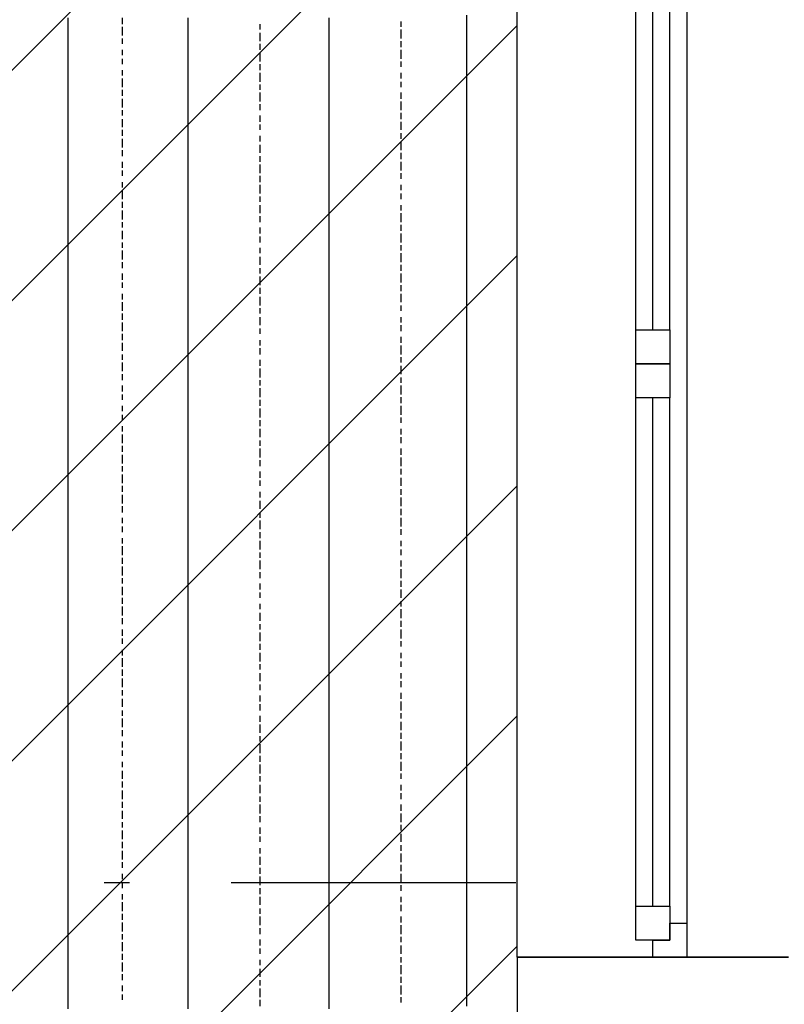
# Model space of a CAD drawing. Extents: x 997 to 109698, y 921 to 94021.
# Tile 144 of 256: x 35764 to 36892, y 11541 to 12993. Entities that reach past the tile are written whole.
import ezdxf

# ---------------------------------------------------------------- set-up
doc = ezdxf.new("R2010")
doc.units = 0
doc.header["$MEASUREMENT"] = 0
for name, color, linetype in [('12', 7, 'CONTINUOUS'), ('28', 7, 'CONTINUOUS'), ('40', 7, 'CONTINUOUS')]:
    doc.layers.add(name, color=color, linetype=linetype)

msp = doc.modelspace()

# ---------------------------------------------------------------- linework, layer by layer
at = {"layer": '12', "color": 1}
for p, q in [((35835.601607, 12986.953237), (35835.601607, 12995.953237)), ((36012.601607, 12986.953237), (36012.601607, 12995.953237)), ((36220.601607, 12986.953237), (36220.601607, 12995.953237)), ((36423.601607, 12990.953237), (36423.601607, 12999.953237)), ((35835.601607, 12973.953237), (35835.601607, 12986.953237)), ((36012.601607, 12973.953237), (36012.601607, 12986.953237)), ((36220.601607, 12973.953237), (36220.601607, 12986.953237)), ((36423.601607, 12978.953237), (36423.601607, 12990.953237)), ((35835.601607, 12965.953237), (35835.601607, 12973.953237)), ((36012.601607, 12965.953237), (36012.601607, 12973.953237)), ((36220.601607, 12965.953237), (36220.601607, 12973.953237)), ((36423.601607, 12969.953237), (36423.601607, 12978.953237)), ((36423.601607, 12957.953237), (36423.601607, 12969.953237)), ((35835.601607, 12952.953237), (35835.601607, 12965.953237)), ((35835.601607, 12944.953237), (35835.601607, 12952.953237)), ((36012.601607, 12957.953237), (36012.601607, 12965.953237)), ((36012.601607, 12944.953237), (36012.601607, 12957.953237)), ((36220.601607, 12957.953237), (36220.601607, 12965.953237)), ((36220.601607, 12944.953237), (36220.601607, 12957.953237)), ((36423.601607, 12948.953237), (36423.601607, 12957.953237)), ((35835.601607, 12935.953237), (35835.601607, 12944.953237)), ((36012.601607, 12935.953237), (36012.601607, 12944.953237)), ((36220.601607, 12935.953237), (36220.601607, 12944.953237)), ((36423.601607, 12940.953237), (36423.601607, 12948.953237)), ((36423.601607, 12927.953237), (36423.601607, 12940.953237)), ((35835.601607, 12923.953237), (35835.601607, 12935.953237)), ((35835.601607, 12914.953237), (35835.601607, 12923.953237)), ((36012.601607, 12927.953237), (36012.601607, 12935.953237)), ((36012.601607, 12914.953237), (36012.601607, 12927.953237)), ((36220.601607, 12927.953237), (36220.601607, 12935.953237)), ((36220.601607, 12914.953237), (36220.601607, 12927.953237)), ((36423.601607, 12918.953237), (36423.601607, 12927.953237)), ((35835.601607, 12906.953237), (35835.601607, 12914.953237)), ((36012.601607, 12906.953237), (36012.601607, 12914.953237)), ((36220.601607, 12906.953237), (36220.601607, 12914.953237)), ((36423.601607, 12910.953237), (36423.601607, 12918.953237)), ((36423.601607, 12897.953237), (36423.601607, 12910.953237)), ((35835.601607, 12893.953237), (35835.601607, 12906.953237)), ((35835.601607, 12885.953237), (35835.601607, 12893.953237)), ((36012.601607, 12893.953237), (36012.601607, 12906.953237)), ((36012.601607, 12885.953237), (36012.601607, 12893.953237)), ((36220.601607, 12893.953237), (36220.601607, 12906.953237)), ((36220.601607, 12885.953237), (36220.601607, 12893.953237)), ((36423.601607, 12889.953237), (36423.601607, 12897.953237)), ((35835.601607, 12876.953237), (35835.601607, 12885.953237)), ((36012.601607, 12876.953237), (36012.601607, 12885.953237)), ((36220.601607, 12876.953237), (36220.601607, 12885.953237)), ((36423.601607, 12880.953237), (36423.601607, 12889.953237)), ((36423.601607, 12868.953237), (36423.601607, 12880.953237)), ((35835.601607, 12863.953237), (35835.601607, 12876.953237)), ((36012.601607, 12863.953237), (36012.601607, 12876.953237)), ((36220.601607, 12863.953237), (36220.601607, 12876.953237)), ((36423.601607, 12859.953237), (36423.601607, 12868.953237)), ((35835.601607, 12855.953237), (35835.601607, 12863.953237)), ((35835.601607, 12842.953237), (35835.601607, 12855.953237)), ((36012.601607, 12855.953237), (36012.601607, 12863.953237)), ((36012.601607, 12846.953237), (36012.601607, 12855.953237)), ((36220.601607, 12855.953237), (36220.601607, 12863.953237)), ((36220.601607, 12846.953237), (36220.601607, 12855.953237)), ((36423.601607, 12851.953237), (36423.601607, 12859.953237)), ((36423.601607, 12838.953237), (36423.601607, 12851.953237)), ((35835.601607, 12834.953237), (35835.601607, 12842.953237)), ((36012.601607, 12834.953237), (36012.601607, 12846.953237)), ((36220.601607, 12834.953237), (36220.601607, 12846.953237)), ((36423.601607, 12830.953237), (36423.601607, 12838.953237)), ((35835.601607, 12825.953237), (35835.601607, 12834.953237)), ((35835.601607, 12813.953237), (35835.601607, 12825.953237)), ((36012.601607, 12825.953237), (36012.601607, 12834.953237)), ((36012.601607, 12817.953237), (36012.601607, 12825.953237)), ((36220.601607, 12825.953237), (36220.601607, 12834.953237)), ((36220.601607, 12817.953237), (36220.601607, 12825.953237)), ((36423.601607, 12817.953237), (36423.601607, 12830.953237)), ((35835.601607, 12804.953237), (35835.601607, 12813.953237)), ((36012.601607, 12804.953237), (36012.601607, 12817.953237)), ((36220.601607, 12804.953237), (36220.601607, 12817.953237)), ((36423.601607, 12808.953237), (36423.601607, 12817.953237)), ((36423.601607, 12800.953237), (36423.601607, 12808.953237)), ((35835.601607, 12796.953237), (35835.601607, 12804.953237)), ((35835.601607, 12783.953237), (35835.601607, 12796.953237)), ((36012.601607, 12796.953237), (36012.601607, 12804.953237)), ((36012.601607, 12783.953237), (36012.601607, 12796.953237)), ((36220.601607, 12796.953237), (36220.601607, 12804.953237)), ((36220.601607, 12783.953237), (36220.601607, 12796.953237)), ((36423.601607, 12787.953237), (36423.601607, 12800.953237)), ((35835.601607, 12774.953237), (35835.601607, 12783.953237)), ((36012.601607, 12774.953237), (36012.601607, 12783.953237)), ((36220.601607, 12774.953237), (36220.601607, 12783.953237)), ((36423.601607, 12779.953237), (36423.601607, 12787.953237)), ((36423.601607, 12770.953237), (36423.601607, 12779.953237)), ((35835.601607, 12766.953237), (35835.601607, 12774.953237)), ((35835.601607, 12753.953237), (35835.601607, 12766.953237)), ((36012.601607, 12766.953237), (36012.601607, 12774.953237)), ((36012.601607, 12753.953237), (36012.601607, 12766.953237)), ((36220.601607, 12766.953237), (36220.601607, 12774.953237)), ((36220.601607, 12753.953237), (36220.601607, 12766.953237)), ((36423.601607, 12758.953237), (36423.601607, 12770.953237)), ((35835.601607, 12745.953237), (35835.601607, 12753.953237)), ((36012.601607, 12745.953237), (36012.601607, 12753.953237)), ((36220.601607, 12745.953237), (36220.601607, 12753.953237)), ((36423.601607, 12749.953237), (36423.601607, 12758.953237)), ((36423.601607, 12741.953237), (36423.601607, 12749.953237)), ((35835.601607, 12732.953237), (35835.601607, 12745.953237)), ((36012.601607, 12736.953237), (36012.601607, 12745.953237)), ((36012.601607, 12724.953237), (36012.601607, 12736.953237)), ((36220.601607, 12736.953237), (36220.601607, 12745.953237)), ((36220.601607, 12724.953237), (36220.601607, 12736.953237)), ((36423.601607, 12728.953237), (36423.601607, 12741.953237)), ((35835.601607, 12724.953237), (35835.601607, 12732.953237)), ((35835.601607, 12715.953237), (35835.601607, 12724.953237)), ((36012.601607, 12715.953237), (36012.601607, 12724.953237)), ((36220.601607, 12715.953237), (36220.601607, 12724.953237)), ((36423.601607, 12719.953237), (36423.601607, 12728.953237)), ((36423.601607, 12707.953237), (36423.601607, 12719.953237)), ((35835.601607, 12703.953237), (35835.601607, 12715.953237)), ((36012.601607, 12707.953237), (36012.601607, 12715.953237)), ((36012.601607, 12694.953237), (36012.601607, 12707.953237)), ((36220.601607, 12707.953237), (36220.601607, 12715.953237)), ((36220.601607, 12694.953237), (36220.601607, 12707.953237)), ((36423.601607, 12698.953237), (36423.601607, 12707.953237)), ((35835.601607, 12694.953237), (35835.601607, 12703.953237)), ((35835.601607, 12686.953237), (35835.601607, 12694.953237)), ((36012.601607, 12686.953237), (36012.601607, 12694.953237)), ((36220.601607, 12686.953237), (36220.601607, 12694.953237)), ((36423.601607, 12690.953237), (36423.601607, 12698.953237)), ((36423.601607, 12677.953237), (36423.601607, 12690.953237)), ((35835.601607, 12673.953237), (35835.601607, 12686.953237)), ((36012.601607, 12673.953237), (36012.601607, 12686.953237)), ((36220.601607, 12677.953237), (36220.601607, 12686.953237)), ((36220.601607, 12664.953237), (36220.601607, 12677.953237)), ((36423.601607, 12669.953237), (36423.601607, 12677.953237)), ((35835.601607, 12664.953237), (35835.601607, 12673.953237)), ((35835.601607, 12656.953237), (35835.601607, 12664.953237)), ((36012.601607, 12664.953237), (36012.601607, 12673.953237)), ((36012.601607, 12656.953237), (36012.601607, 12664.953237)), ((36220.601607, 12656.953237), (36220.601607, 12664.953237)), ((36423.601607, 12660.953237), (36423.601607, 12669.953237)), ((35835.601607, 12643.953237), (35835.601607, 12656.953237)), ((36012.601607, 12643.953237), (36012.601607, 12656.953237)), ((36220.601607, 12643.953237), (36220.601607, 12656.953237)), ((36423.601607, 12648.953237), (36423.601607, 12660.953237)), ((36423.601607, 12639.953237), (36423.601607, 12648.953237)), ((35835.601607, 12635.953237), (35835.601607, 12643.953237)), ((35835.601607, 12622.953237), (35835.601607, 12635.953237)), ((36012.601607, 12635.953237), (36012.601607, 12643.953237)), ((36012.601607, 12626.953237), (36012.601607, 12635.953237)), ((36220.601607, 12635.953237), (36220.601607, 12643.953237)), ((36220.601607, 12626.953237), (36220.601607, 12635.953237)), ((36423.601607, 12631.953237), (36423.601607, 12639.953237)), ((35835.601607, 12614.953237), (35835.601607, 12622.953237)), ((36012.601607, 12614.953237), (36012.601607, 12626.953237)), ((36220.601607, 12614.953237), (36220.601607, 12626.953237)), ((36423.601607, 12618.953237), (36423.601607, 12631.953237)), ((36423.601607, 12609.953237), (36423.601607, 12618.953237)), ((35835.601607, 12605.953237), (35835.601607, 12614.953237)), ((35835.601607, 12592.953237), (35835.601607, 12605.953237)), ((36012.601607, 12605.953237), (36012.601607, 12614.953237)), ((36012.601607, 12597.953237), (36012.601607, 12605.953237)), ((36220.601607, 12605.953237), (36220.601607, 12614.953237)), ((36220.601607, 12597.953237), (36220.601607, 12605.953237)), ((36423.601607, 12597.953237), (36423.601607, 12609.953237)), ((35835.601607, 12584.953237), (35835.601607, 12592.953237)), ((36012.601607, 12584.953237), (36012.601607, 12597.953237)), ((36220.601607, 12584.953237), (36220.601607, 12597.953237)), ((36423.601607, 12588.953237), (36423.601607, 12597.953237)), ((36423.601607, 12580.953237), (36423.601607, 12588.953237)), ((35835.601607, 12576.953237), (35835.601607, 12584.953237)), ((35835.601607, 12563.953237), (35835.601607, 12576.953237)), ((36012.601607, 12576.953237), (36012.601607, 12584.953237)), ((36012.601607, 12563.953237), (36012.601607, 12576.953237)), ((36220.601607, 12576.953237), (36220.601607, 12584.953237)), ((36220.601607, 12567.953237), (36220.601607, 12576.953237)), ((36423.601607, 12567.953237), (36423.601607, 12580.953237)), ((35835.601607, 12554.953237), (35835.601607, 12563.953237)), ((36012.601607, 12554.953237), (36012.601607, 12563.953237)), ((36220.601607, 12554.953237), (36220.601607, 12567.953237)), ((36423.601607, 12559.953237), (36423.601607, 12567.953237)), ((36423.601607, 12550.953237), (36423.601607, 12559.953237)), ((35835.601607, 12546.953237), (35835.601607, 12554.953237)), ((35835.601607, 12533.953237), (35835.601607, 12546.953237)), ((36012.601607, 12546.953237), (36012.601607, 12554.953237)), ((36012.601607, 12533.953237), (36012.601607, 12546.953237)), ((36220.601607, 12546.953237), (36220.601607, 12554.953237)), ((36220.601607, 12533.953237), (36220.601607, 12546.953237)), ((36423.601607, 12537.953237), (36423.601607, 12550.953237)), ((35835.601607, 12525.953237), (35835.601607, 12533.953237)), ((36012.601607, 12525.953237), (36012.601607, 12533.953237)), ((36220.601607, 12525.953237), (36220.601607, 12533.953237)), ((36423.601607, 12529.953237), (36423.601607, 12537.953237)), ((35835.601607, 12516.953237), (35835.601607, 12525.953237)), ((35835.601607, 12504.953237), (35835.601607, 12516.953237)), ((36012.601607, 12516.953237), (36012.601607, 12525.953237)), ((36012.601607, 12504.953237), (36012.601607, 12516.953237)), ((36220.601607, 12516.953237), (36220.601607, 12525.953237)), ((36220.601607, 12504.953237), (36220.601607, 12516.953237)), ((36423.601607, 12520.953237), (36423.601607, 12529.953237)), ((36423.601607, 12508.953237), (36423.601607, 12520.953237)), ((35835.601607, 12495.953237), (35835.601607, 12504.953237)), ((36012.601607, 12495.953237), (36012.601607, 12504.953237)), ((36220.601607, 12495.953237), (36220.601607, 12504.953237)), ((36423.601607, 12499.953237), (36423.601607, 12508.953237)), ((35835.601607, 12482.953237), (35835.601607, 12495.953237)), ((36012.601607, 12487.953237), (36012.601607, 12495.953237)), ((36012.601607, 12474.953237), (36012.601607, 12487.953237)), ((36220.601607, 12487.953237), (36220.601607, 12495.953237)), ((36220.601607, 12474.953237), (36220.601607, 12487.953237)), ((36423.601607, 12487.953237), (36423.601607, 12499.953237)), ((36423.601607, 12478.953237), (36423.601607, 12487.953237)), ((35835.601607, 12474.953237), (35835.601607, 12482.953237)), ((35835.601607, 12465.953237), (35835.601607, 12474.953237)), ((36012.601607, 12465.953237), (36012.601607, 12474.953237)), ((36220.601607, 12465.953237), (36220.601607, 12474.953237)), ((36423.601607, 12470.953237), (36423.601607, 12478.953237)), ((35835.601607, 12453.953237), (35835.601607, 12465.953237)), ((36012.601607, 12453.953237), (36012.601607, 12465.953237)), ((36220.601607, 12457.953237), (36220.601607, 12465.953237)), ((36423.601607, 12457.953237), (36423.601607, 12470.953237)), ((35835.601607, 12444.953237), (35835.601607, 12453.953237)), ((35835.601607, 12436.953237), (35835.601607, 12444.953237)), ((36012.601607, 12444.953237), (36012.601607, 12453.953237)), ((36012.601607, 12436.953237), (36012.601607, 12444.953237)), ((36220.601607, 12444.953237), (36220.601607, 12457.953237)), ((36220.601607, 12436.953237), (36220.601607, 12444.953237)), ((36423.601607, 12449.953237), (36423.601607, 12457.953237)), ((36423.601607, 12440.953237), (36423.601607, 12449.953237)), ((35835.601607, 12423.953237), (35835.601607, 12436.953237)), ((36012.601607, 12423.953237), (36012.601607, 12436.953237)), ((36220.601607, 12423.953237), (36220.601607, 12436.953237)), ((36423.601607, 12427.953237), (36423.601607, 12440.953237)), ((35835.601607, 12415.953237), (35835.601607, 12423.953237)), ((35835.601607, 12406.953237), (35835.601607, 12415.953237)), ((36012.601607, 12415.953237), (36012.601607, 12423.953237)), ((36012.601607, 12406.953237), (36012.601607, 12415.953237)), ((36220.601607, 12415.953237), (36220.601607, 12423.953237)), ((36220.601607, 12406.953237), (36220.601607, 12415.953237)), ((36423.601607, 12419.953237), (36423.601607, 12427.953237)), ((36423.601607, 12410.953237), (36423.601607, 12419.953237)), ((35835.601607, 12393.953237), (35835.601607, 12406.953237)), ((36012.601607, 12393.953237), (36012.601607, 12406.953237)), ((36220.601607, 12393.953237), (36220.601607, 12406.953237)), ((36423.601607, 12398.953237), (36423.601607, 12410.953237)), ((35835.601607, 12385.953237), (35835.601607, 12393.953237)), ((35835.601607, 12372.953237), (35835.601607, 12385.953237)), ((36012.601607, 12385.953237), (36012.601607, 12393.953237)), ((36012.601607, 12377.953237), (36012.601607, 12385.953237)), ((36220.601607, 12385.953237), (36220.601607, 12393.953237)), ((36220.601607, 12377.953237), (36220.601607, 12385.953237)), ((36423.601607, 12389.953237), (36423.601607, 12398.953237)), ((36423.601607, 12377.953237), (36423.601607, 12389.953237)), ((35835.601607, 12364.953237), (35835.601607, 12372.953237)), ((36012.601607, 12364.953237), (36012.601607, 12377.953237)), ((36220.601607, 12364.953237), (36220.601607, 12377.953237)), ((36423.601607, 12368.953237), (36423.601607, 12377.953237)), ((35835.601607, 12355.953237), (35835.601607, 12364.953237)), ((36012.601607, 12355.953237), (36012.601607, 12364.953237)), ((36220.601607, 12355.953237), (36220.601607, 12364.953237)), ((36423.601607, 12360.953237), (36423.601607, 12368.953237)), ((36423.601607, 12347.953237), (36423.601607, 12360.953237)), ((35835.601607, 12343.953237), (35835.601607, 12355.953237)), ((35835.601607, 12334.953237), (35835.601607, 12343.953237)), ((36012.601607, 12347.953237), (36012.601607, 12355.953237)), ((36012.601607, 12334.953237), (36012.601607, 12347.953237)), ((36220.601607, 12347.953237), (36220.601607, 12355.953237)), ((36220.601607, 12334.953237), (36220.601607, 12347.953237)), ((36423.601607, 12338.953237), (36423.601607, 12347.953237)), ((35835.601607, 12326.953237), (35835.601607, 12334.953237)), ((36012.601607, 12326.953237), (36012.601607, 12334.953237)), ((36220.601607, 12326.953237), (36220.601607, 12334.953237)), ((36423.601607, 12330.953237), (36423.601607, 12338.953237)), ((36423.601607, 12317.953237), (36423.601607, 12330.953237)), ((35835.601607, 12313.953237), (35835.601607, 12326.953237)), ((35835.601607, 12305.953237), (35835.601607, 12313.953237)), ((36012.601607, 12313.953237), (36012.601607, 12326.953237)), ((36012.601607, 12305.953237), (36012.601607, 12313.953237)), ((36220.601607, 12313.953237), (36220.601607, 12326.953237)), ((36220.601607, 12305.953237), (36220.601607, 12313.953237)), ((36423.601607, 12309.953237), (36423.601607, 12317.953237)), ((35835.601607, 12296.953237), (35835.601607, 12305.953237)), ((36012.601607, 12296.953237), (36012.601607, 12305.953237)), ((36220.601607, 12296.953237), (36220.601607, 12305.953237)), ((36423.601607, 12300.953237), (36423.601607, 12309.953237)), ((36423.601607, 12288.953237), (36423.601607, 12300.953237)), ((35835.601607, 12283.953237), (35835.601607, 12296.953237)), ((35835.601607, 12275.953237), (35835.601607, 12283.953237)), ((36012.601607, 12283.953237), (36012.601607, 12296.953237)), ((36012.601607, 12275.953237), (36012.601607, 12283.953237)), ((36220.601607, 12283.953237), (36220.601607, 12296.953237)), ((36220.601607, 12275.953237), (36220.601607, 12283.953237)), ((36423.601607, 12279.953237), (36423.601607, 12288.953237)), ((35835.601607, 12262.953237), (35835.601607, 12275.953237)), ((36012.601607, 12266.953237), (36012.601607, 12275.953237)), ((36220.601607, 12266.953237), (36220.601607, 12275.953237)), ((36423.601607, 12271.953237), (36423.601607, 12279.953237)), ((36423.601607, 12258.953237), (36423.601607, 12271.953237)), ((35835.601607, 12254.953237), (35835.601607, 12262.953237)), ((35835.601607, 12245.953237), (35835.601607, 12254.953237)), ((36012.601607, 12254.953237), (36012.601607, 12266.953237)), ((36012.601607, 12245.953237), (36012.601607, 12254.953237)), ((36220.601607, 12254.953237), (36220.601607, 12266.953237)), ((36220.601607, 12245.953237), (36220.601607, 12254.953237)), ((36423.601607, 12250.953237), (36423.601607, 12258.953237)), ((35835.601607, 12233.953237), (35835.601607, 12245.953237)), ((36012.601607, 12237.953237), (36012.601607, 12245.953237)), ((36220.601607, 12237.953237), (36220.601607, 12245.953237)), ((36423.601607, 12237.953237), (36423.601607, 12250.953237)), ((35835.601607, 12224.953237), (35835.601607, 12233.953237)), ((36012.601607, 12224.953237), (36012.601607, 12237.953237)), ((36220.601607, 12224.953237), (36220.601607, 12237.953237)), ((36423.601607, 12228.953237), (36423.601607, 12237.953237)), ((36423.601607, 12220.953237), (36423.601607, 12228.953237)), ((35835.601607, 12216.953237), (35835.601607, 12224.953237)), ((35835.601607, 12203.953237), (35835.601607, 12216.953237)), ((36012.601607, 12216.953237), (36012.601607, 12224.953237)), ((36012.601607, 12203.953237), (36012.601607, 12216.953237)), ((36220.601607, 12216.953237), (36220.601607, 12224.953237)), ((36220.601607, 12203.953237), (36220.601607, 12216.953237)), ((36423.601607, 12207.953237), (36423.601607, 12220.953237)), ((35835.601607, 12195.953237), (35835.601607, 12203.953237)), ((36012.601607, 12195.953237), (36012.601607, 12203.953237)), ((36220.601607, 12195.953237), (36220.601607, 12203.953237)), ((36423.601607, 12199.953237), (36423.601607, 12207.953237)), ((36423.601607, 12190.953237), (36423.601607, 12199.953237)), ((35835.601607, 12186.953237), (35835.601607, 12195.953237)), ((35835.601607, 12173.953237), (35835.601607, 12186.953237)), ((36012.601607, 12186.953237), (36012.601607, 12195.953237)), ((36012.601607, 12173.953237), (36012.601607, 12186.953237)), ((36220.601607, 12186.953237), (36220.601607, 12195.953237)), ((36220.601607, 12173.953237), (36220.601607, 12186.953237)), ((36423.601607, 12178.953237), (36423.601607, 12190.953237)), ((35835.601607, 12165.953237), (35835.601607, 12173.953237)), ((36012.601607, 12165.953237), (36012.601607, 12173.953237)), ((36220.601607, 12165.953237), (36220.601607, 12173.953237)), ((36423.601607, 12169.953237), (36423.601607, 12178.953237)), ((36423.601607, 12161.953237), (36423.601607, 12169.953237)), ((35835.601607, 12152.953237), (35835.601607, 12165.953237)), ((36012.601607, 12156.953237), (36012.601607, 12165.953237)), ((36012.601607, 12144.953237), (36012.601607, 12156.953237)), ((36220.601607, 12156.953237), (36220.601607, 12165.953237)), ((36220.601607, 12144.953237), (36220.601607, 12156.953237)), ((36423.601607, 12148.953237), (36423.601607, 12161.953237)), ((35835.601607, 12144.953237), (35835.601607, 12152.953237)), ((35835.601607, 12135.953237), (35835.601607, 12144.953237)), ((36012.601607, 12135.953237), (36012.601607, 12144.953237)), ((36220.601607, 12135.953237), (36220.601607, 12144.953237)), ((36423.601607, 12140.953237), (36423.601607, 12148.953237)), ((36423.601607, 12127.953237), (36423.601607, 12140.953237)), ((35835.601607, 12123.953237), (35835.601607, 12135.953237)), ((36012.601607, 12127.953237), (36012.601607, 12135.953237)), ((36012.601607, 12114.953237), (36012.601607, 12127.953237)), ((36220.601607, 12127.953237), (36220.601607, 12135.953237)), ((36220.601607, 12114.953237), (36220.601607, 12127.953237)), ((36423.601607, 12118.953237), (36423.601607, 12127.953237)), ((35835.601607, 12114.953237), (35835.601607, 12123.953237)), ((35835.601607, 12106.953237), (35835.601607, 12114.953237)), ((36012.601607, 12106.953237), (36012.601607, 12114.953237)), ((36220.601607, 12106.953237), (36220.601607, 12114.953237)), ((36423.601607, 12110.953237), (36423.601607, 12118.953237)), ((36423.601607, 12097.953237), (36423.601607, 12110.953237)), ((35835.601607, 12093.953237), (35835.601607, 12106.953237)), ((36012.601607, 12093.953237), (36012.601607, 12106.953237)), ((36220.601607, 12097.953237), (36220.601607, 12106.953237)), ((36220.601607, 12084.953237), (36220.601607, 12097.953237)), ((36423.601607, 12089.953237), (36423.601607, 12097.953237)), ((35835.601607, 12084.953237), (35835.601607, 12093.953237)), ((35835.601607, 12076.953237), (35835.601607, 12084.953237)), ((36012.601607, 12084.953237), (36012.601607, 12093.953237)), ((36012.601607, 12076.953237), (36012.601607, 12084.953237)), ((36220.601607, 12076.953237), (36220.601607, 12084.953237)), ((36423.601607, 12080.953237), (36423.601607, 12089.953237)), ((36423.601607, 12068.953237), (36423.601607, 12080.953237)), ((35835.601607, 12063.953237), (35835.601607, 12076.953237)), ((36012.601607, 12063.953237), (36012.601607, 12076.953237)), ((36220.601607, 12063.953237), (36220.601607, 12076.953237)), ((36423.601607, 12059.953237), (36423.601607, 12068.953237)), ((35835.601607, 12055.953237), (35835.601607, 12063.953237)), ((35835.601607, 12042.953237), (35835.601607, 12055.953237)), ((36012.601607, 12055.953237), (36012.601607, 12063.953237)), ((36012.601607, 12046.953237), (36012.601607, 12055.953237)), ((36220.601607, 12055.953237), (36220.601607, 12063.953237)), ((36220.601607, 12046.953237), (36220.601607, 12055.953237)), ((36423.601607, 12051.953237), (36423.601607, 12059.953237)), ((36423.601607, 12038.953237), (36423.601607, 12051.953237)), ((35835.601607, 12034.953237), (35835.601607, 12042.953237)), ((36012.601607, 12034.953237), (36012.601607, 12046.953237)), ((36220.601607, 12034.953237), (36220.601607, 12046.953237)), ((36423.601607, 12029.953237), (36423.601607, 12038.953237)), ((35835.601607, 12025.953237), (35835.601607, 12034.953237)), ((35835.601607, 12012.953237), (35835.601607, 12025.953237)), ((36012.601607, 12025.953237), (36012.601607, 12034.953237)), ((36012.601607, 12017.953237), (36012.601607, 12025.953237)), ((36220.601607, 12025.953237), (36220.601607, 12034.953237)), ((36220.601607, 12017.953237), (36220.601607, 12025.953237)), ((36423.601607, 12017.953237), (36423.601607, 12029.953237)), ((35835.601607, 12004.953237), (35835.601607, 12012.953237)), ((36012.601607, 12004.953237), (36012.601607, 12017.953237)), ((36220.601607, 12004.953237), (36220.601607, 12017.953237)), ((36423.601607, 12008.953237), (36423.601607, 12017.953237)), ((36423.601607, 12000.953237), (36423.601607, 12008.953237)), ((35835.601607, 11996.953237), (35835.601607, 12004.953237)), ((35835.601607, 11983.953237), (35835.601607, 11996.953237)), ((36012.601607, 11996.953237), (36012.601607, 12004.953237)), ((36012.601607, 11983.953237), (36012.601607, 11996.953237)), ((36220.601607, 11996.953237), (36220.601607, 12004.953237)), ((36220.601607, 11987.953237), (36220.601607, 11996.953237)), ((36423.601607, 11987.953237), (36423.601607, 12000.953237)), ((35835.601607, 11974.953237), (35835.601607, 11983.953237)), ((36012.601607, 11974.953237), (36012.601607, 11983.953237)), ((36220.601607, 11974.953237), (36220.601607, 11987.953237)), ((36423.601607, 11979.953237), (36423.601607, 11987.953237)), ((36423.601607, 11970.953237), (36423.601607, 11979.953237)), ((35835.601607, 11966.953237), (35835.601607, 11974.953237)), ((35835.601607, 11953.953237), (35835.601607, 11966.953237)), ((36012.601607, 11966.953237), (36012.601607, 11974.953237)), ((36012.601607, 11953.953237), (36012.601607, 11966.953237)), ((36220.601607, 11966.953237), (36220.601607, 11974.953237)), ((36220.601607, 11953.953237), (36220.601607, 11966.953237)), ((36423.601607, 11957.953237), (36423.601607, 11970.953237)), ((35835.601607, 11945.953237), (35835.601607, 11953.953237)), ((36012.601607, 11945.953237), (36012.601607, 11953.953237)), ((36220.601607, 11945.953237), (36220.601607, 11953.953237)), ((36423.601607, 11949.953237), (36423.601607, 11957.953237)), ((35835.601607, 11936.953237), (35835.601607, 11945.953237)), ((35835.601607, 11924.953237), (35835.601607, 11936.953237)), ((36012.601607, 11936.953237), (36012.601607, 11945.953237)), ((36012.601607, 11924.953237), (36012.601607, 11936.953237)), ((36220.601607, 11936.953237), (36220.601607, 11945.953237)), ((36220.601607, 11924.953237), (36220.601607, 11936.953237)), ((36423.601607, 11941.953237), (36423.601607, 11949.953237)), ((36423.601607, 11928.953237), (36423.601607, 11941.953237)), ((35835.601607, 11915.953237), (35835.601607, 11924.953237)), ((36012.601607, 11915.953237), (36012.601607, 11924.953237)), ((36220.601607, 11915.953237), (36220.601607, 11924.953237)), ((36423.601607, 11919.953237), (36423.601607, 11928.953237)), ((35835.601607, 11902.953237), (35835.601607, 11915.953237)), ((36012.601607, 11907.953237), (36012.601607, 11915.953237)), ((36012.601607, 11894.953237), (36012.601607, 11907.953237)), ((36220.601607, 11907.953237), (36220.601607, 11915.953237)), ((36220.601607, 11894.953237), (36220.601607, 11907.953237)), ((36423.601607, 11907.953237), (36423.601607, 11919.953237)), ((36423.601607, 11898.953237), (36423.601607, 11907.953237)), ((35835.601607, 11894.953237), (35835.601607, 11902.953237)), ((35835.601607, 11885.953237), (35835.601607, 11894.953237)), ((36012.601607, 11885.953237), (36012.601607, 11894.953237)), ((36220.601607, 11885.953237), (36220.601607, 11894.953237)), ((36423.601607, 11890.953237), (36423.601607, 11898.953237)), ((35835.601607, 11873.953237), (35835.601607, 11885.953237)), ((36012.601607, 11873.953237), (36012.601607, 11885.953237)), ((36220.601607, 11877.953237), (36220.601607, 11885.953237)), ((36220.601607, 11864.953237), (36220.601607, 11877.953237)), ((36423.601607, 11877.953237), (36423.601607, 11890.953237)), ((36423.601607, 11869.953237), (36423.601607, 11877.953237)), ((35835.601607, 11864.953237), (35835.601607, 11873.953237)), ((35835.601607, 11856.953237), (35835.601607, 11864.953237)), ((36012.601607, 11864.953237), (36012.601607, 11873.953237)), ((36012.601607, 11856.953237), (36012.601607, 11864.953237)), ((36220.601607, 11856.953237), (36220.601607, 11864.953237)), ((36423.601607, 11860.953237), (36423.601607, 11869.953237)), ((35835.601607, 11843.953237), (35835.601607, 11856.953237)), ((36012.601607, 11843.953237), (36012.601607, 11856.953237)), ((36220.601607, 11843.953237), (36220.601607, 11856.953237)), ((36423.601607, 11847.953237), (36423.601607, 11860.953237)), ((35835.601607, 11835.953237), (35835.601607, 11843.953237)), ((35835.601607, 11826.953237), (35835.601607, 11835.953237)), ((36012.601607, 11835.953237), (36012.601607, 11843.953237)), ((36012.601607, 11826.953237), (36012.601607, 11835.953237)), ((36220.601607, 11835.953237), (36220.601607, 11843.953237)), ((36220.601607, 11826.953237), (36220.601607, 11835.953237)), ((36423.601607, 11839.953237), (36423.601607, 11847.953237)), ((36423.601607, 11830.953237), (36423.601607, 11839.953237)), ((35835.601607, 11814.953237), (35835.601607, 11826.953237)), ((36012.601607, 11814.953237), (36012.601607, 11826.953237)), ((36220.601607, 11814.953237), (36220.601607, 11826.953237)), ((36423.601607, 11818.953237), (36423.601607, 11830.953237)), ((35835.601607, 11805.953237), (35835.601607, 11814.953237)), ((35835.601607, 11792.953237), (35835.601607, 11805.953237)), ((36012.601607, 11805.953237), (36012.601607, 11814.953237)), ((36012.601607, 11797.953237), (36012.601607, 11805.953237)), ((36220.601607, 11805.953237), (36220.601607, 11814.953237)), ((36220.601607, 11797.953237), (36220.601607, 11805.953237)), ((36423.601607, 11809.953237), (36423.601607, 11818.953237)), ((36423.601607, 11797.953237), (36423.601607, 11809.953237)), ((35835.601607, 11784.953237), (35835.601607, 11792.953237)), ((36012.601607, 11784.953237), (36012.601607, 11797.953237)), ((36220.601607, 11784.953237), (36220.601607, 11797.953237)), ((36423.601607, 11788.953237), (36423.601607, 11797.953237)), ((35835.601607, 11775.953237), (35835.601607, 11784.953237)), ((35835.601607, 11763.953237), (35835.601607, 11775.953237)), ((36012.601607, 11775.953237), (36012.601607, 11784.953237)), ((36012.601607, 11767.953237), (36012.601607, 11775.953237)), ((36220.601607, 11775.953237), (36220.601607, 11784.953237)), ((36220.601607, 11767.953237), (36220.601607, 11775.953237)), ((36423.601607, 11780.953237), (36423.601607, 11788.953237)), ((36423.601607, 11767.953237), (36423.601607, 11780.953237)), ((35835.601607, 11754.953237), (35835.601607, 11763.953237)), ((36012.601607, 11754.953237), (36012.601607, 11767.953237)), ((36220.601607, 11754.953237), (36220.601607, 11767.953237)), ((36423.601607, 11758.953237), (36423.601607, 11767.953237)), ((35835.601607, 11746.953237), (35835.601607, 11754.953237)), ((35835.601607, 11733.953237), (35835.601607, 11746.953237)), ((36012.601607, 11746.953237), (36012.601607, 11754.953237)), ((36012.601607, 11733.953237), (36012.601607, 11746.953237)), ((36220.601607, 11746.953237), (36220.601607, 11754.953237)), ((36220.601607, 11733.953237), (36220.601607, 11746.953237)), ((36423.601607, 11750.953237), (36423.601607, 11758.953237)), ((36423.601607, 11737.953237), (36423.601607, 11750.953237)), ((35835.601607, 11725.953237), (35835.601607, 11733.953237)), ((36012.601607, 11725.953237), (36012.601607, 11733.953237)), ((36220.601607, 11725.953237), (36220.601607, 11733.953237)), ((36423.601607, 11729.953237), (36423.601607, 11737.953237)), ((35835.601607, 11716.953237), (35835.601607, 11725.953237)), ((36012.601607, 11716.953237), (36012.601607, 11725.953237)), ((36220.601607, 11716.953237), (36220.601607, 11725.953237)), ((36423.601607, 11720.953237), (36423.601607, 11729.953237)), ((36423.601607, 11708.953237), (36423.601607, 11720.953237)), ((35835.601607, 11703.953237), (35835.601607, 11716.953237)), ((35835.601607, 11695.953237), (35835.601607, 11703.953237)), ((36012.601607, 11703.953237), (36012.601607, 11716.953237)), ((36012.601607, 11695.953237), (36012.601607, 11703.953237)), ((36220.601607, 11703.953237), (36220.601607, 11716.953237)), ((36220.601607, 11695.953237), (36220.601607, 11703.953237)), ((36423.601607, 11699.953237), (36423.601607, 11708.953237)), ((35835.601607, 11682.953237), (35835.601607, 11695.953237)), ((36012.601607, 11687.953237), (36012.601607, 11695.953237)), ((36220.601607, 11687.953237), (36220.601607, 11695.953237)), ((36423.601607, 11691.953237), (36423.601607, 11699.953237)), ((36423.601607, 11678.953237), (36423.601607, 11691.953237)), ((35835.601607, 11674.953237), (35835.601607, 11682.953237)), ((35835.601607, 11665.953237), (35835.601607, 11674.953237)), ((36012.601607, 11674.953237), (36012.601607, 11687.953237)), ((36012.601607, 11665.953237), (36012.601607, 11674.953237)), ((36220.601607, 11674.953237), (36220.601607, 11687.953237)), ((36220.601607, 11665.953237), (36220.601607, 11674.953237)), ((36423.601607, 11670.953237), (36423.601607, 11678.953237)), ((35835.601607, 11653.953237), (35835.601607, 11665.953237)), ((36012.601607, 11657.953237), (36012.601607, 11665.953237)), ((36220.601607, 11657.953237), (36220.601607, 11665.953237)), ((36423.601607, 11657.953237), (36423.601607, 11670.953237)), ((35835.601607, 11644.953237), (35835.601607, 11653.953237)), ((36012.601607, 11644.953237), (36012.601607, 11657.953237)), ((36220.601607, 11644.953237), (36220.601607, 11657.953237)), ((36423.601607, 11648.953237), (36423.601607, 11657.953237)), ((36423.601607, 11640.953237), (36423.601607, 11648.953237)), ((35835.601607, 11636.953237), (35835.601607, 11644.953237)), ((35835.601607, 11623.953237), (35835.601607, 11636.953237)), ((36012.601607, 11636.953237), (36012.601607, 11644.953237)), ((36012.601607, 11623.953237), (36012.601607, 11636.953237)), ((36220.601607, 11636.953237), (36220.601607, 11644.953237)), ((36220.601607, 11623.953237), (36220.601607, 11636.953237)), ((36423.601607, 11627.953237), (36423.601607, 11640.953237)), ((35835.601607, 11615.953237), (35835.601607, 11623.953237)), ((36012.601607, 11615.953237), (36012.601607, 11623.953237)), ((36220.601607, 11615.953237), (36220.601607, 11623.953237)), ((36423.601607, 11619.953237), (36423.601607, 11627.953237)), ((36423.601607, 11610.953237), (36423.601607, 11619.953237)), ((35835.601607, 11606.953237), (35835.601607, 11615.953237)), ((35835.601607, 11593.953237), (35835.601607, 11606.953237)), ((36012.601607, 11606.953237), (36012.601607, 11615.953237)), ((36012.601607, 11593.953237), (36012.601607, 11606.953237)), ((36220.601607, 11606.953237), (36220.601607, 11615.953237)), ((36220.601607, 11593.953237), (36220.601607, 11606.953237)), ((36423.601607, 11598.953237), (36423.601607, 11610.953237)), ((35835.601607, 11585.953237), (35835.601607, 11593.953237)), ((36012.601607, 11585.953237), (36012.601607, 11593.953237)), ((36220.601607, 11585.953237), (36220.601607, 11593.953237)), ((36423.601607, 11589.953237), (36423.601607, 11598.953237)), ((36423.601607, 11581.953237), (36423.601607, 11589.953237)), ((35835.601607, 11572.953237), (35835.601607, 11585.953237)), ((35835.601607, 11564.953237), (35835.601607, 11572.953237)), ((36012.601607, 11576.953237), (36012.601607, 11585.953237)), ((36012.601607, 11564.953237), (36012.601607, 11576.953237)), ((36220.601607, 11576.953237), (36220.601607, 11585.953237)), ((36220.601607, 11564.953237), (36220.601607, 11576.953237)), ((36423.601607, 11568.953237), (36423.601607, 11581.953237)), ((35835.601607, 11555.953237), (35835.601607, 11564.953237)), ((36012.601607, 11555.953237), (36012.601607, 11564.953237)), ((36220.601607, 11555.953237), (36220.601607, 11564.953237)), ((36423.601607, 11560.953237), (36423.601607, 11568.953237)), ((36423.601607, 11547.953237), (36423.601607, 11560.953237)), ((35835.601607, 11543.953237), (35835.601607, 11555.953237)), ((35835.601607, 11534.953237), (35835.601607, 11543.953237)), ((36012.601607, 11547.953237), (36012.601607, 11555.953237)), ((36012.601607, 11534.953237), (36012.601607, 11547.953237)), ((36220.601607, 11547.953237), (36220.601607, 11555.953237)), ((36220.601607, 11534.953237), (36220.601607, 11547.953237)), ((36423.601607, 11538.953237), (36423.601607, 11547.953237))]:
    msp.add_line(p, q, dxfattribs=at)
at = {"layer": '12', "color": 5}
for p, q in [((35915.601607, 12986.953237), (35915.601607, 12995.953237)), ((35915.601607, 12969.953237), (35915.601607, 12982.953237)), ((36118.601607, 12978.953237), (36118.601607, 12986.953237)), ((36326.601607, 12982.953237), (36326.601607, 12990.953237)), ((36118.601607, 12961.953237), (36118.601607, 12973.953237)), ((36326.601607, 12965.953237), (36326.601607, 12978.953237)), ((35915.601607, 12957.953237), (35915.601607, 12965.953237)), ((36118.601607, 12948.953237), (36118.601607, 12957.953237)), ((36326.601607, 12952.953237), (36326.601607, 12961.953237)), ((35915.601607, 12940.953237), (35915.601607, 12948.953237)), ((36118.601607, 12931.953237), (36118.601607, 12944.953237)), ((36326.601607, 12935.953237), (36326.601607, 12948.953237)), ((35915.601607, 12927.953237), (35915.601607, 12935.953237)), ((36118.601607, 12918.953237), (36118.601607, 12927.953237)), ((36326.601607, 12923.953237), (36326.601607, 12931.953237)), ((35915.601607, 12910.953237), (35915.601607, 12918.953237)), ((36118.601607, 12901.953237), (36118.601607, 12914.953237)), ((36326.601607, 12906.953237), (36326.601607, 12914.953237)), ((35915.601607, 12893.953237), (35915.601607, 12906.953237)), ((36118.601607, 12889.953237), (36118.601607, 12897.953237)), ((36326.601607, 12893.953237), (36326.601607, 12901.953237)), ((35915.601607, 12880.953237), (35915.601607, 12889.953237)), ((36118.601607, 12872.953237), (36118.601607, 12885.953237)), ((36326.601607, 12876.953237), (36326.601607, 12885.953237)), ((35915.601607, 12863.953237), (35915.601607, 12876.953237)), ((36118.601607, 12859.953237), (36118.601607, 12868.953237)), ((36326.601607, 12859.953237), (36326.601607, 12872.953237)), ((35915.601607, 12851.953237), (35915.601607, 12859.953237)), ((36118.601607, 12842.953237), (36118.601607, 12851.953237)), ((36326.601607, 12846.953237), (36326.601607, 12855.953237)), ((35915.601607, 12834.953237), (35915.601607, 12846.953237)), ((36118.601607, 12830.953237), (36118.601607, 12838.953237)), ((36326.601607, 12830.953237), (36326.601607, 12842.953237)), ((35915.601607, 12821.953237), (35915.601607, 12830.953237)), ((36118.601607, 12813.953237), (36118.601607, 12821.953237)), ((36326.601607, 12817.953237), (36326.601607, 12825.953237)), ((35915.601607, 12804.953237), (35915.601607, 12817.953237)), ((36118.601607, 12796.953237), (36118.601607, 12808.953237)), ((36326.601607, 12800.953237), (36326.601607, 12813.953237)), ((35915.601607, 12791.953237), (35915.601607, 12800.953237)), ((36326.601607, 12787.953237), (36326.601607, 12796.953237)), ((35915.601607, 12774.953237), (35915.601607, 12783.953237)), ((36118.601607, 12783.953237), (36118.601607, 12791.953237)), ((36118.601607, 12766.953237), (36118.601607, 12779.953237)), ((36326.601607, 12770.953237), (36326.601607, 12783.953237)), ((35915.601607, 12762.953237), (35915.601607, 12770.953237)), ((36326.601607, 12758.953237), (36326.601607, 12766.953237)), ((35915.601607, 12745.953237), (35915.601607, 12753.953237)), ((36118.601607, 12753.953237), (36118.601607, 12762.953237)), ((36118.601607, 12736.953237), (36118.601607, 12749.953237)), ((36326.601607, 12741.953237), (36326.601607, 12749.953237)), ((35915.601607, 12728.953237), (35915.601607, 12741.953237)), ((36326.601607, 12728.953237), (36326.601607, 12736.953237)), ((35915.601607, 12715.953237), (35915.601607, 12724.953237)), ((36118.601607, 12724.953237), (36118.601607, 12732.953237)), ((36118.601607, 12707.953237), (36118.601607, 12719.953237)), ((36326.601607, 12711.953237), (36326.601607, 12719.953237)), ((35915.601607, 12698.953237), (35915.601607, 12711.953237)), ((36326.601607, 12694.953237), (36326.601607, 12707.953237)), ((35915.601607, 12686.953237), (35915.601607, 12694.953237)), ((36118.601607, 12694.953237), (36118.601607, 12703.953237)), ((36326.601607, 12681.953237), (36326.601607, 12690.953237)), ((35915.601607, 12669.953237), (35915.601607, 12681.953237)), ((36118.601607, 12677.953237), (36118.601607, 12686.953237)), ((36326.601607, 12664.953237), (36326.601607, 12677.953237)), ((35915.601607, 12656.953237), (35915.601607, 12664.953237)), ((36118.601607, 12664.953237), (36118.601607, 12673.953237)), ((35915.601607, 12639.953237), (35915.601607, 12652.953237)), ((36118.601607, 12648.953237), (36118.601607, 12656.953237)), ((36326.601607, 12652.953237), (36326.601607, 12660.953237)), ((36326.601607, 12635.953237), (36326.601607, 12648.953237)), ((35915.601607, 12626.953237), (35915.601607, 12635.953237)), ((36118.601607, 12631.953237), (36118.601607, 12643.953237)), ((35915.601607, 12609.953237), (35915.601607, 12618.953237)), ((36118.601607, 12618.953237), (36118.601607, 12626.953237)), ((36326.601607, 12622.953237), (36326.601607, 12631.953237)), ((36326.601607, 12605.953237), (36326.601607, 12618.953237)), ((35915.601607, 12597.953237), (35915.601607, 12605.953237)), ((36118.601607, 12601.953237), (36118.601607, 12614.953237)), ((35915.601607, 12580.953237), (35915.601607, 12588.953237)), ((36118.601607, 12588.953237), (36118.601607, 12597.953237)), ((36326.601607, 12592.953237), (36326.601607, 12601.953237)), ((36326.601607, 12576.953237), (36326.601607, 12588.953237)), ((35915.601607, 12563.953237), (35915.601607, 12576.953237)), ((36118.601607, 12571.953237), (36118.601607, 12584.953237)), ((35915.601607, 12550.953237), (35915.601607, 12559.953237)), ((36118.601607, 12559.953237), (36118.601607, 12567.953237)), ((36326.601607, 12563.953237), (36326.601607, 12571.953237)), ((35915.601607, 12533.953237), (35915.601607, 12546.953237)), ((36118.601607, 12542.953237), (36118.601607, 12554.953237)), ((36326.601607, 12546.953237), (36326.601607, 12554.953237)), ((36118.601607, 12529.953237), (36118.601607, 12537.953237)), ((36326.601607, 12533.953237), (36326.601607, 12542.953237)), ((35915.601607, 12520.953237), (35915.601607, 12529.953237)), ((35915.601607, 12504.953237), (35915.601607, 12516.953237)), ((36118.601607, 12512.953237), (36118.601607, 12520.953237)), ((36326.601607, 12516.953237), (36326.601607, 12525.953237)), ((36118.601607, 12499.953237), (36118.601607, 12508.953237)), ((36326.601607, 12499.953237), (36326.601607, 12512.953237)), ((35915.601607, 12491.953237), (35915.601607, 12499.953237)), ((35915.601607, 12474.953237), (35915.601607, 12487.953237)), ((36118.601607, 12482.953237), (36118.601607, 12491.953237)), ((36326.601607, 12487.953237), (36326.601607, 12495.953237)), ((36118.601607, 12465.953237), (36118.601607, 12478.953237)), ((36326.601607, 12470.953237), (36326.601607, 12482.953237)), ((35915.601607, 12461.953237), (35915.601607, 12470.953237)), ((36118.601607, 12453.953237), (36118.601607, 12461.953237)), ((36326.601607, 12457.953237), (36326.601607, 12465.953237)), ((35915.601607, 12444.953237), (35915.601607, 12453.953237)), ((36118.601607, 12436.953237), (36118.601607, 12449.953237)), ((36326.601607, 12440.953237), (36326.601607, 12453.953237)), ((35915.601607, 12432.953237), (35915.601607, 12440.953237)), ((36118.601607, 12423.953237), (36118.601607, 12432.953237)), ((36326.601607, 12427.953237), (36326.601607, 12436.953237)), ((35915.601607, 12415.953237), (35915.601607, 12423.953237)), ((36118.601607, 12406.953237), (36118.601607, 12419.953237)), ((36326.601607, 12410.953237), (36326.601607, 12423.953237)), ((35915.601607, 12402.953237), (35915.601607, 12410.953237)), ((36118.601607, 12393.953237), (36118.601607, 12402.953237)), ((36326.601607, 12398.953237), (36326.601607, 12406.953237)), ((35915.601607, 12385.953237), (35915.601607, 12393.953237)), ((36118.601607, 12377.953237), (36118.601607, 12389.953237)), ((36326.601607, 12381.953237), (36326.601607, 12389.953237)), ((35915.601607, 12368.953237), (35915.601607, 12381.953237)), ((36118.601607, 12364.953237), (36118.601607, 12372.953237)), ((36326.601607, 12368.953237), (36326.601607, 12377.953237)), ((35915.601607, 12355.953237), (35915.601607, 12364.953237)), ((36118.601607, 12347.953237), (36118.601607, 12360.953237)), ((36326.601607, 12351.953237), (36326.601607, 12360.953237)), ((35915.601607, 12338.953237), (35915.601607, 12351.953237)), ((36118.601607, 12334.953237), (36118.601607, 12343.953237)), ((36326.601607, 12334.953237), (36326.601607, 12347.953237)), ((35915.601607, 12326.953237), (35915.601607, 12334.953237)), ((36326.601607, 12322.953237), (36326.601607, 12330.953237)), ((35915.601607, 12309.953237), (35915.601607, 12322.953237)), ((36118.601607, 12317.953237), (36118.601607, 12326.953237)), ((36118.601607, 12305.953237), (36118.601607, 12313.953237)), ((36326.601607, 12305.953237), (36326.601607, 12317.953237)), ((35915.601607, 12296.953237), (35915.601607, 12305.953237)), ((36326.601607, 12292.953237), (36326.601607, 12300.953237)), ((35915.601607, 12279.953237), (35915.601607, 12292.953237)), ((36118.601607, 12288.953237), (36118.601607, 12296.953237)), ((36118.601607, 12271.953237), (36118.601607, 12283.953237)), ((36326.601607, 12275.953237), (36326.601607, 12288.953237)), ((35915.601607, 12266.953237), (35915.601607, 12275.953237)), ((36326.601607, 12262.953237), (36326.601607, 12271.953237)), ((35915.601607, 12250.953237), (35915.601607, 12258.953237)), ((36118.601607, 12258.953237), (36118.601607, 12266.953237)), ((36118.601607, 12241.953237), (36118.601607, 12254.953237)), ((36326.601607, 12245.953237), (36326.601607, 12258.953237)), ((35915.601607, 12237.953237), (35915.601607, 12245.953237)), ((36326.601607, 12233.953237), (36326.601607, 12241.953237)), ((35915.601607, 12220.953237), (35915.601607, 12228.953237)), ((36118.601607, 12228.953237), (36118.601607, 12237.953237)), ((35915.601607, 12203.953237), (35915.601607, 12216.953237)), ((36118.601607, 12211.953237), (36118.601607, 12224.953237)), ((36326.601607, 12216.953237), (36326.601607, 12224.953237)), ((36326.601607, 12203.953237), (36326.601607, 12211.953237)), ((35915.601607, 12190.953237), (35915.601607, 12199.953237)), ((36118.601607, 12199.953237), (36118.601607, 12207.953237)), ((35915.601607, 12173.953237), (35915.601607, 12186.953237)), ((36118.601607, 12182.953237), (36118.601607, 12195.953237)), ((36326.601607, 12186.953237), (36326.601607, 12195.953237)), ((36326.601607, 12169.953237), (36326.601607, 12182.953237)), ((35915.601607, 12161.953237), (35915.601607, 12169.953237)), ((36118.601607, 12169.953237), (36118.601607, 12178.953237)), ((35915.601607, 12144.953237), (35915.601607, 12156.953237)), ((36118.601607, 12152.953237), (36118.601607, 12161.953237)), ((36326.601607, 12156.953237), (36326.601607, 12165.953237)), ((35915.601607, 12131.953237), (35915.601607, 12140.953237)), ((36118.601607, 12140.953237), (36118.601607, 12148.953237)), ((36326.601607, 12140.953237), (36326.601607, 12152.953237)), ((35915.601607, 12114.953237), (35915.601607, 12127.953237)), ((36118.601607, 12123.953237), (36118.601607, 12131.953237)), ((36326.601607, 12127.953237), (36326.601607, 12135.953237)), ((35915.601607, 12101.953237), (35915.601607, 12110.953237)), ((36118.601607, 12106.953237), (36118.601607, 12118.953237)), ((36326.601607, 12110.953237), (36326.601607, 12123.953237)), ((36118.601607, 12093.953237), (36118.601607, 12101.953237)), ((36326.601607, 12097.953237), (36326.601607, 12106.953237)), ((35915.601607, 12084.953237), (35915.601607, 12093.953237)), ((35915.601607, 12072.953237), (35915.601607, 12080.953237)), ((36118.601607, 12076.953237), (36118.601607, 12089.953237)), ((36326.601607, 12080.953237), (36326.601607, 12093.953237)), ((36118.601607, 12063.953237), (36118.601607, 12072.953237)), ((36326.601607, 12068.953237), (36326.601607, 12076.953237)), ((35915.601607, 12055.953237), (35915.601607, 12063.953237)), ((35915.601607, 12038.953237), (35915.601607, 12051.953237)), ((36118.601607, 12046.953237), (36118.601607, 12059.953237)), ((36326.601607, 12051.953237), (36326.601607, 12059.953237)), ((36118.601607, 12034.953237), (36118.601607, 12042.953237)), ((36326.601607, 12038.953237), (36326.601607, 12046.953237)), ((35915.601607, 12025.953237), (35915.601607, 12034.953237)), ((36118.601607, 12017.953237), (36118.601607, 12029.953237)), ((36326.601607, 12021.953237), (36326.601607, 12029.953237)), ((35915.601607, 12008.953237), (35915.601607, 12021.953237)), ((36118.601607, 12004.953237), (36118.601607, 12012.953237)), ((36326.601607, 12008.953237), (36326.601607, 12017.953237)), ((35915.601607, 11996.953237), (35915.601607, 12004.953237)), ((36118.601607, 11987.953237), (36118.601607, 11996.953237)), ((36326.601607, 11991.953237), (36326.601607, 12000.953237)), ((35915.601607, 11979.953237), (35915.601607, 11991.953237)), ((36118.601607, 11974.953237), (36118.601607, 11983.953237)), ((36326.601607, 11974.953237), (36326.601607, 11987.953237)), ((35915.601607, 11966.953237), (35915.601607, 11974.953237)), ((36118.601607, 11957.953237), (36118.601607, 11966.953237)), ((36326.601607, 11962.953237), (36326.601607, 11970.953237)), ((35915.601607, 11949.953237), (35915.601607, 11962.953237)), ((36118.601607, 11941.953237), (36118.601607, 11953.953237)), ((36326.601607, 11945.953237), (36326.601607, 11957.953237)), ((35915.601607, 11936.953237), (35915.601607, 11945.953237)), ((36118.601607, 11928.953237), (36118.601607, 11936.953237)), ((36326.601607, 11932.953237), (36326.601607, 11941.953237)), ((35915.601607, 11919.953237), (35915.601607, 11928.953237)), ((36118.601607, 11911.953237), (36118.601607, 11924.953237)), ((36326.601607, 11915.953237), (36326.601607, 11928.953237)), ((35915.601607, 11907.953237), (35915.601607, 11915.953237)), ((36118.601607, 11898.953237), (36118.601607, 11907.953237)), ((36326.601607, 11902.953237), (36326.601607, 11911.953237)), ((35915.601607, 11890.953237), (35915.601607, 11898.953237)), ((36118.601607, 11881.953237), (36118.601607, 11894.953237)), ((36326.601607, 11885.953237), (36326.601607, 11898.953237)), ((35915.601607, 11873.953237), (35915.601607, 11885.953237)), ((36118.601607, 11869.953237), (36118.601607, 11877.953237)), ((36326.601607, 11873.953237), (36326.601607, 11881.953237)), ((35915.601607, 11860.953237), (35915.601607, 11869.953237)), ((36118.601607, 11852.953237), (36118.601607, 11864.953237)), ((36326.601607, 11856.953237), (36326.601607, 11864.953237)), ((35915.601607, 11843.953237), (35915.601607, 11856.953237)), ((36326.601607, 11843.953237), (36326.601607, 11852.953237)), ((35915.601607, 11830.953237), (35915.601607, 11839.953237)), ((36118.601607, 11839.953237), (36118.601607, 11847.953237)), ((36118.601607, 11822.953237), (36118.601607, 11835.953237)), ((36326.601607, 11826.953237), (36326.601607, 11835.953237)), ((35915.601607, 11814.953237), (35915.601607, 11826.953237)), ((36326.601607, 11809.953237), (36326.601607, 11822.953237)), ((35915.601607, 11801.953237), (35915.601607, 11809.953237)), ((36118.601607, 11809.953237), (36118.601607, 11818.953237)), ((36326.601607, 11797.953237), (36326.601607, 11805.953237)), ((35915.601607, 11784.953237), (35915.601607, 11797.953237)), ((36118.601607, 11792.953237), (36118.601607, 11801.953237)), ((36326.601607, 11780.953237), (36326.601607, 11792.953237)), ((35915.601607, 11771.953237), (35915.601607, 11780.953237)), ((36118.601607, 11780.953237), (36118.601607, 11788.953237)), ((36326.601607, 11767.953237), (36326.601607, 11775.953237)), ((35915.601607, 11754.953237), (35915.601607, 11767.953237)), ((36118.601607, 11763.953237), (36118.601607, 11771.953237)), ((36326.601607, 11750.953237), (36326.601607, 11763.953237)), ((35915.601607, 11742.953237), (35915.601607, 11750.953237)), ((36118.601607, 11746.953237), (36118.601607, 11758.953237)), ((36326.601607, 11737.953237), (36326.601607, 11746.953237)), ((35915.601607, 11725.953237), (35915.601607, 11733.953237)), ((36118.601607, 11733.953237), (36118.601607, 11742.953237)), ((36326.601607, 11720.953237), (36326.601607, 11733.953237)), ((35915.601607, 11712.953237), (35915.601607, 11720.953237)), ((36118.601607, 11716.953237), (36118.601607, 11729.953237)), ((35915.601607, 11695.953237), (35915.601607, 11703.953237)), ((36118.601607, 11703.953237), (36118.601607, 11712.953237)), ((36326.601607, 11708.953237), (36326.601607, 11716.953237)), ((35915.601607, 11678.953237), (35915.601607, 11691.953237)), ((36118.601607, 11687.953237), (36118.601607, 11699.953237)), ((36326.601607, 11691.953237), (36326.601607, 11699.953237)), ((35915.601607, 11665.953237), (35915.601607, 11674.953237)), ((36118.601607, 11674.953237), (36118.601607, 11682.953237)), ((36326.601607, 11678.953237), (36326.601607, 11687.953237)), ((35915.601607, 11648.953237), (35915.601607, 11661.953237)), ((36118.601607, 11657.953237), (36118.601607, 11670.953237)), ((36326.601607, 11661.953237), (36326.601607, 11670.953237)), ((36118.601607, 11644.953237), (36118.601607, 11653.953237)), ((36326.601607, 11644.953237), (36326.601607, 11657.953237)), ((35915.601607, 11636.953237), (35915.601607, 11644.953237)), ((35915.601607, 11619.953237), (35915.601607, 11632.953237)), ((36118.601607, 11627.953237), (36118.601607, 11636.953237)), ((36326.601607, 11632.953237), (36326.601607, 11640.953237)), ((36118.601607, 11615.953237), (36118.601607, 11623.953237)), ((36326.601607, 11615.953237), (36326.601607, 11627.953237)), ((35915.601607, 11606.953237), (35915.601607, 11615.953237)), ((35915.601607, 11589.953237), (35915.601607, 11602.953237)), ((36118.601607, 11598.953237), (36118.601607, 11606.953237)), ((36326.601607, 11602.953237), (36326.601607, 11610.953237)), ((36118.601607, 11581.953237), (36118.601607, 11593.953237)), ((36326.601607, 11585.953237), (36326.601607, 11598.953237)), ((35915.601607, 11576.953237), (35915.601607, 11585.953237)), ((36118.601607, 11568.953237), (36118.601607, 11576.953237)), ((36326.601607, 11572.953237), (36326.601607, 11581.953237)), ((35915.601607, 11560.953237), (35915.601607, 11568.953237)), ((36118.601607, 11551.953237), (36118.601607, 11564.953237)), ((36326.601607, 11555.953237), (36326.601607, 11568.953237)), ((35915.601607, 11547.953237), (35915.601607, 11555.953237)), ((36118.601607, 11538.953237), (36118.601607, 11547.953237)), ((36326.601607, 11543.953237), (36326.601607, 11551.953237))]:
    msp.add_line(p, q, dxfattribs=at)
at = {"layer": '28', "color": 2}
for p, q in [((26654.709811, 3820.953237), (36497.636205, 13663.879632)), ((26994.121066, 3820.953237), (36497.636205, 13324.468377)), ((27333.532321, 3820.953237), (36497.636205, 12985.057122)), ((27672.943576, 3820.953237), (36497.636205, 12645.645867)), ((28012.354831, 3820.953237), (36497.636205, 12306.234612)), ((28351.766086, 3820.953237), (36497.636205, 11966.823357)), ((29291.177341, 4420.953237), (36497.636205, 11627.412102))]:
    msp.add_line(p, q, dxfattribs=at)
at = {"layer": '28', "color": 4, "linetype": 'Continuous'}
msp.add_line((35888.351607, 11720.953237), (35925.851607, 11720.953237), dxfattribs=at)
at = {"layer": '28', "color": 4}
msp.add_line((36075.851607, 11720.953237), (36495.601607, 11720.953237), dxfattribs=at)
at = {"layer": '40', "color": 8, "linetype": 'Continuous'}
for p, q in [((36497.636205, 11610.954237), (36497.636205, 13360.954237)), ((36747.636205, 13310.954237), (36747.636205, 12485.954237)), ((36672.636205, 12535.954237), (36672.636205, 13285.954237)), ((36697.636205, 12535.954237), (36697.636205, 13285.954237)), ((36722.636205, 12535.954237), (36722.636205, 13285.954237)), ((36672.636205, 12535.954237), (36722.636205, 12535.954237)), ((36672.636205, 12485.954237), (36672.636205, 12535.954237)), ((36722.636205, 12535.954237), (36722.636205, 12485.954237)), ((36722.636205, 12485.954237), (36672.636205, 12485.954237)), ((36672.636205, 12485.954237), (36722.636205, 12485.954237)), ((36672.636205, 12435.954237), (36672.636205, 12485.954237)), ((36722.636205, 12485.954237), (36722.636205, 12435.954237)), ((36747.636205, 12485.954237), (36747.636205, 11660.954237)), ((36722.636205, 12435.954237), (36672.636205, 12435.954237)), ((36672.636205, 11685.954237), (36672.636205, 12435.954237)), ((36697.636205, 11685.954237), (36697.636205, 12435.954237)), ((36722.636205, 11685.954237), (36722.636205, 12435.954237)), ((36672.636205, 11685.954237), (36722.636205, 11685.954237)), ((36672.636205, 11635.954237), (36672.636205, 11685.954237)), ((36722.636205, 11685.954237), (36722.636205, 11635.954237)), ((36722.636205, 11660.954237), (36747.636205, 11660.954237)), ((36722.636205, 11635.954237), (36722.636205, 11660.954237)), ((36747.636205, 11660.954237), (36747.636205, 11610.954237)), ((36722.636205, 11635.954237), (36672.636205, 11635.954237)), ((36697.636205, 11635.954237), (36722.636205, 11635.954237)), ((36697.636205, 11610.954237), (36697.636205, 11635.954237)), ((36497.636205, 11610.954237), (36897.636205, 11610.954237)), ((36497.636205, 11610.954237), (36497.636205, 11110.954237)), ((36897.636205, 11610.954237), (36497.636205, 11610.954237))]:
    msp.add_line(p, q, dxfattribs=at)

doc.saveas('drawing.dxf')
